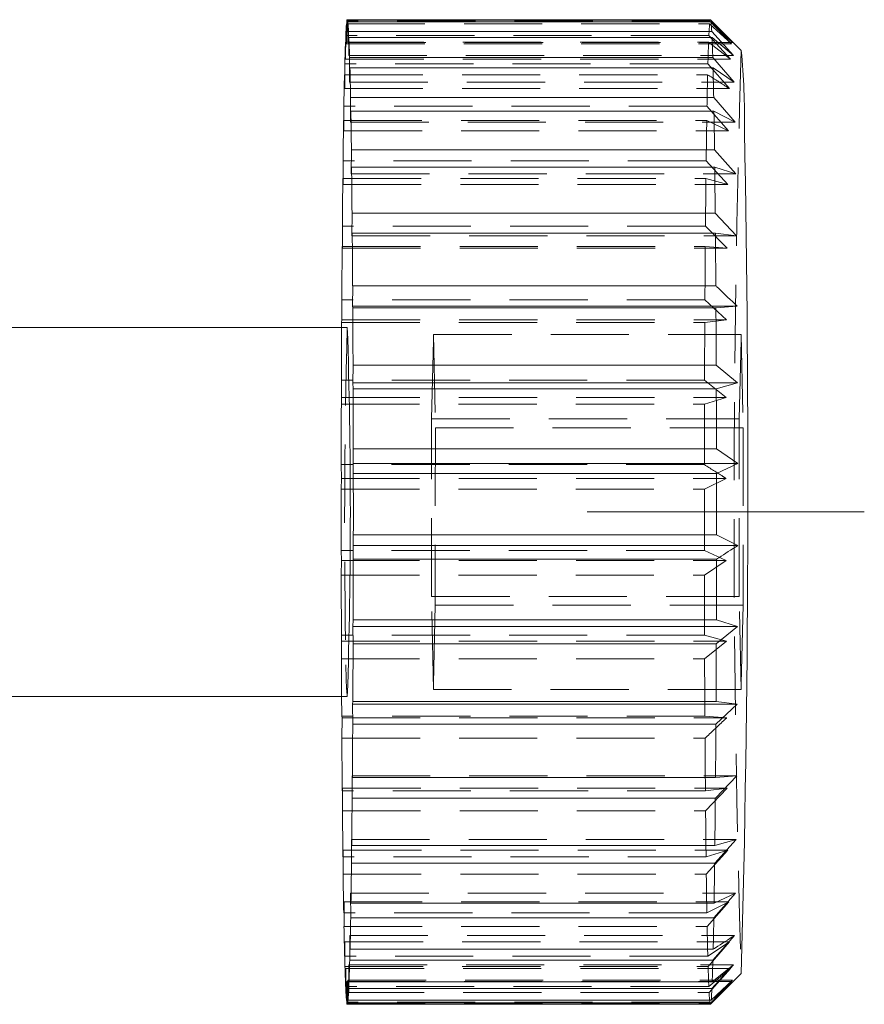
# Model space of a CAD drawing. Header units: millimetres. Extents: x 5 to 292, y 5 to 205.
# Tile 6 of 8: x 159 to 173, y 84 to 100. Entities that reach past the tile are written whole.
import ezdxf

# ---------------------------------------------------------------- set-up
doc = ezdxf.new("R2010")
doc.units = ezdxf.units.MM
doc.linetypes.add('CENTERX2', pattern=[20.32, 12.7, -2.54, 2.54, -2.54])
doc.linetypes.add('HIDDEN', pattern=[1.905, 1.27, -0.635])
doc.layers.add('VM_VU04', color=7, linetype='HIDDEN')

msp = doc.modelspace()

# ---------------------------------------------------------------- linework, layer by layer
at = {"color": 7, "linetype": 'Continuous', "lineweight": 15}
for p, q in [((164.809, 100.182), (164.807, 99.816)), ((170.717, 100.207), (164.817, 100.207)), ((164.824, 99.837), (164.822, 100.198)), ((164.822, 100.198), (170.721, 100.198)), ((164.826, 100.17), (164.824, 99.837)), ((170.726, 100.17), (164.826, 100.17)), ((171.218, 99.706), (170.718, 100.206)), ((171.073, 99.837), (170.721, 100.198)), ((164.807, 99.816), (164.804, 100.141)), ((164.804, 100.141), (164.809, 100.141)), ((164.84, 99.627), (164.839, 100.013)), ((164.839, 100.013), (170.738, 100.013)), ((171.089, 99.627), (170.738, 100.013)), ((164.791, 99.563), (164.788, 99.842)), ((164.788, 99.842), (164.792, 99.842)), ((164.792, 99.952), (164.791, 99.563)), ((164.843, 99.915), (164.84, 99.627)), ((170.743, 99.915), (164.843, 99.915)), ((170.743, 99.915), (171.089, 99.627)), ((164.855, 99.191), (164.855, 99.59)), ((164.855, 99.59), (170.755, 99.59)), ((171.105, 99.191), (170.755, 99.59)), ((164.776, 99.487), (164.776, 99.087)), ((164.859, 99.426), (164.855, 99.191)), ((170.759, 99.426), (164.859, 99.426)), ((170.759, 99.426), (171.105, 99.191)), ((164.776, 99.087), (164.772, 99.312)), ((164.772, 99.312), (164.776, 99.312)), ((164.87, 98.543), (164.87, 98.943)), ((164.87, 98.943), (170.77, 98.943)), ((171.119, 98.543), (170.77, 98.943)), ((164.761, 98.801), (164.762, 98.402)), ((164.762, 98.402), (164.757, 98.566)), ((164.757, 98.566), (164.761, 98.566)), ((164.874, 98.718), (164.87, 98.543)), ((170.774, 98.718), (164.874, 98.718)), ((170.774, 98.718), (171.119, 98.543)), ((164.883, 97.702), (164.884, 98.091)), ((164.884, 98.091), (170.783, 98.091)), ((171.132, 97.702), (170.783, 98.091)), ((164.748, 97.914), (164.749, 97.528)), ((164.887, 97.812), (164.883, 97.702)), ((170.787, 97.812), (164.887, 97.812)), ((170.787, 97.812), (171.132, 97.702)), ((164.749, 97.528), (164.744, 97.626)), ((164.744, 97.626), (164.749, 97.626)), ((164.893, 96.695), (164.895, 97.061)), ((164.895, 97.061), (170.795, 97.061)), ((171.143, 96.695), (170.795, 97.061)), ((164.737, 96.854), (164.739, 96.493)), ((164.898, 96.736), (164.893, 96.695)), ((170.798, 96.736), (164.898, 96.736)), ((170.798, 96.736), (171.143, 96.695)), ((164.739, 96.493), (164.734, 96.522)), ((164.734, 96.522), (164.739, 96.522)), ((164.902, 95.551), (164.905, 95.883)), ((164.905, 95.883), (170.804, 95.883)), ((164.728, 95.653), (164.731, 95.328)), ((164.907, 95.522), (164.902, 95.551)), ((164.902, 95.551), (171.151, 95.551)), ((170.806, 95.522), (164.907, 95.522)), ((170.806, 95.522), (171.151, 95.551)), ((164.817, 95.207), (157.194, 95.207)), ((164.731, 95.328), (164.726, 95.287)), ((164.726, 95.207), (164.726, 95.287)), ((164.908, 94.305), (164.911, 94.593)), ((164.911, 94.593), (170.811, 94.593)), ((171.157, 94.305), (170.811, 94.593)), ((164.912, 94.207), (164.908, 94.305)), ((164.908, 94.305), (171.157, 94.305)), ((170.812, 94.207), (171.157, 94.305)), ((170.812, 94.207), (164.912, 94.207)), ((164.911, 92.996), (164.915, 93.231)), ((164.915, 93.231), (170.814, 93.231)), ((171.16, 92.996), (170.814, 93.231)), ((164.915, 92.832), (164.911, 92.996)), ((164.911, 92.996), (171.16, 92.996)), ((170.815, 92.832), (171.16, 92.996)), ((170.815, 92.832), (164.915, 92.832)), ((164.911, 91.662), (164.915, 91.838)), ((164.915, 91.838), (170.815, 91.838)), ((171.161, 91.662), (170.815, 91.838)), ((164.915, 91.438), (164.911, 91.662)), ((164.911, 91.662), (171.161, 91.662)), ((170.815, 91.438), (164.915, 91.438)), ((164.908, 90.346), (164.913, 90.456)), ((164.913, 90.456), (170.813, 90.456)), ((171.158, 90.346), (170.813, 90.456)), ((164.912, 90.066), (164.908, 90.346)), ((164.908, 90.346), (171.158, 90.346)), ((170.812, 90.066), (171.158, 90.346)), ((170.812, 90.066), (164.912, 90.066)), ((157.194, 89.207), (164.817, 89.207)), ((164.903, 89.085), (164.908, 89.127)), ((164.908, 89.127), (170.808, 89.127)), ((171.153, 89.085), (170.808, 89.127)), ((164.906, 88.76), (164.903, 89.085)), ((164.903, 89.085), (171.153, 89.085)), ((170.806, 88.76), (171.153, 89.085)), ((164.727, 88.891), (164.732, 88.863)), ((164.732, 88.863), (164.729, 88.53)), ((170.806, 88.76), (164.906, 88.76)), ((164.895, 87.92), (164.9, 87.891)), ((164.897, 87.559), (164.895, 87.92)), ((164.9, 87.891), (170.8, 87.891)), ((170.797, 87.559), (171.145, 87.92)), ((171.145, 87.92), (170.8, 87.891)), ((164.736, 87.677), (164.741, 87.719)), ((164.741, 87.719), (164.739, 87.352)), ((164.74, 87.677), (164.736, 87.677)), ((170.797, 87.559), (164.897, 87.559)), ((164.885, 86.885), (164.89, 86.787)), ((164.886, 86.499), (164.885, 86.885)), ((170.786, 86.499), (171.134, 86.885)), ((171.134, 86.885), (170.789, 86.787)), ((164.89, 86.787), (170.789, 86.787)), ((164.747, 86.601), (164.751, 86.711)), ((164.751, 86.601), (164.747, 86.601)), ((164.751, 86.711), (164.75, 86.322)), ((170.786, 86.499), (164.886, 86.499)), ((164.872, 86.011), (164.877, 85.848)), ((164.873, 85.612), (164.872, 86.011)), ((170.772, 85.612), (171.122, 86.011)), ((171.122, 86.011), (170.776, 85.848)), ((164.76, 85.695), (164.764, 85.871)), ((164.764, 85.871), (164.764, 85.47)), ((164.877, 85.848), (170.776, 85.848)), ((164.764, 85.695), (164.76, 85.695)), ((170.772, 85.612), (164.873, 85.612)), ((164.858, 85.326), (164.862, 85.101)), ((164.858, 84.926), (164.858, 85.326)), ((170.757, 84.926), (171.108, 85.326)), ((164.775, 84.987), (164.779, 85.222)), ((164.779, 85.222), (164.779, 84.823)), ((164.779, 84.987), (164.775, 84.987)), ((164.862, 85.101), (170.762, 85.101)), ((164.842, 84.461), (164.843, 84.85)), ((164.843, 84.85), (164.846, 84.571)), ((170.757, 84.926), (164.858, 84.926)), ((170.741, 84.461), (171.092, 84.85)), ((171.092, 84.85), (170.746, 84.571)), ((164.791, 84.498), (164.794, 84.787)), ((164.794, 84.787), (164.795, 84.401)), ((170.718, 84.207), (171.218, 84.707)), ((164.795, 84.498), (164.791, 84.498)), ((164.808, 84.244), (164.81, 84.576)), ((164.81, 84.576), (164.812, 84.215)), ((164.825, 84.231), (164.827, 84.597)), ((164.827, 84.597), (164.83, 84.273)), ((164.846, 84.571), (170.746, 84.571)), ((170.724, 84.231), (171.076, 84.597)), ((171.076, 84.597), (170.729, 84.273)), ((170.741, 84.461), (164.842, 84.461)), ((164.812, 84.244), (164.808, 84.244)), ((164.817, 84.207), (170.717, 84.207)), ((170.724, 84.231), (164.825, 84.231)), ((164.83, 84.273), (170.729, 84.273))]:
    msp.add_line(p, q, dxfattribs=at)
at = {"color": 7, "linetype": 'HIDDEN', "lineweight": 0}
for p, q in [((170.709, 100.182), (164.809, 100.182)), ((170.709, 100.182), (171.057, 99.816)), ((164.809, 100.141), (170.704, 100.141)), ((171.057, 99.816), (170.704, 100.141)), ((170.692, 99.952), (164.792, 99.952)), ((164.792, 99.842), (170.687, 99.842)), ((171.041, 99.563), (170.687, 99.842)), ((170.692, 99.952), (171.041, 99.563)), ((164.807, 99.816), (171.057, 99.816)), ((164.824, 99.837), (171.073, 99.837)), ((164.791, 99.563), (171.041, 99.563)), ((164.84, 99.627), (171.089, 99.627)), ((170.676, 99.487), (164.776, 99.487)), ((170.676, 99.487), (171.025, 99.087)), ((164.776, 99.312), (170.671, 99.312)), ((164.776, 99.087), (171.025, 99.087)), ((164.855, 99.191), (171.105, 99.191)), ((170.661, 98.801), (164.761, 98.801)), ((170.661, 98.801), (171.011, 98.402)), ((164.761, 98.566), (170.657, 98.566)), ((171.011, 98.402), (170.657, 98.566)), ((164.762, 98.402), (171.011, 98.402)), ((164.87, 98.543), (171.119, 98.543)), ((170.647, 97.914), (164.748, 97.914)), ((170.647, 97.914), (170.999, 97.528)), ((164.749, 97.626), (170.644, 97.626)), ((164.883, 97.702), (171.132, 97.702)), ((170.999, 97.528), (170.644, 97.626)), ((164.749, 97.528), (170.999, 97.528)), ((170.636, 96.854), (164.737, 96.854)), ((170.636, 96.854), (170.988, 96.493)), ((164.893, 96.695), (171.143, 96.695)), ((164.739, 96.522), (170.634, 96.522)), ((164.739, 96.493), (170.988, 96.493)), ((170.988, 96.493), (170.634, 96.522)), ((170.628, 95.653), (164.728, 95.653)), ((170.628, 95.653), (170.98, 95.328)), ((164.726, 95.287), (170.626, 95.287)), ((164.731, 95.328), (170.98, 95.328)), ((170.98, 95.328), (170.626, 95.287)), ((166.187, 93.722), (166.218, 95.092)), ((166.218, 95.092), (166.248, 93.577)), ((166.218, 95.092), (171.218, 95.092)), ((171.186, 93.722), (171.218, 95.092)), ((171.218, 95.092), (171.248, 93.577)), ((164.722, 94.347), (164.726, 94.068)), ((170.622, 94.347), (164.722, 94.347)), ((170.622, 94.347), (170.975, 94.068)), ((164.726, 94.068), (164.721, 93.958)), ((164.721, 93.958), (170.62, 93.958)), ((164.726, 94.068), (170.975, 94.068)), ((170.975, 94.068), (170.62, 93.958)), ((166.186, 90.836), (166.187, 93.722)), ((166.187, 93.722), (171.186, 93.722)), ((171.185, 90.836), (171.186, 93.722)), ((166.248, 93.577), (166.247, 90.692)), ((166.248, 93.577), (171.248, 93.577)), ((171.248, 93.577), (171.247, 90.692)), ((164.719, 92.976), (164.723, 92.751)), ((170.618, 92.976), (164.719, 92.976)), ((164.723, 92.751), (164.719, 92.576)), ((164.723, 92.751), (170.972, 92.751)), ((170.972, 92.751), (170.618, 92.576)), ((164.719, 92.576), (170.618, 92.576)), ((164.719, 91.581), (164.723, 91.418)), ((170.618, 91.581), (164.719, 91.581)), ((170.618, 91.581), (170.973, 91.418)), ((164.723, 91.418), (164.719, 91.182)), ((164.723, 91.418), (170.973, 91.418)), ((170.973, 91.418), (170.619, 91.182)), ((164.719, 91.182), (170.619, 91.182)), ((166.186, 90.836), (171.185, 90.836)), ((166.216, 89.321), (166.186, 90.836)), ((171.215, 89.321), (171.185, 90.836)), ((166.247, 90.692), (166.216, 89.321)), ((166.247, 90.692), (171.247, 90.692)), ((171.247, 90.692), (171.215, 89.321)), ((164.722, 90.206), (164.726, 90.108)), ((170.621, 90.206), (164.722, 90.206)), ((164.726, 90.108), (164.723, 89.82)), ((164.726, 90.108), (170.976, 90.108)), ((170.621, 90.206), (170.976, 90.108)), ((170.976, 90.108), (170.622, 89.82)), ((164.723, 89.82), (170.622, 89.82)), ((166.216, 89.321), (171.215, 89.321)), ((170.627, 88.891), (164.727, 88.891)), ((164.732, 88.863), (170.982, 88.863)), ((170.627, 88.891), (170.982, 88.863)), ((164.729, 88.53), (170.629, 88.53)), ((164.895, 87.92), (171.145, 87.92)), ((164.741, 87.719), (170.99, 87.719)), ((170.635, 87.677), (170.99, 87.719)), ((170.99, 87.719), (170.638, 87.352)), ((170.635, 87.677), (164.74, 87.677)), ((164.739, 87.352), (170.638, 87.352)), ((164.885, 86.885), (171.134, 86.885)), ((164.751, 86.711), (171.001, 86.711)), ((170.646, 86.601), (164.751, 86.601)), ((170.646, 86.601), (171.001, 86.711)), ((171.001, 86.711), (170.65, 86.322)), ((164.75, 86.322), (170.65, 86.322)), ((164.872, 86.011), (171.122, 86.011)), ((164.764, 85.871), (171.014, 85.871)), ((170.659, 85.695), (171.014, 85.871)), ((171.014, 85.871), (170.663, 85.47)), ((170.659, 85.695), (164.764, 85.695)), ((164.764, 85.47), (170.663, 85.47)), ((164.858, 85.326), (171.108, 85.326)), ((164.779, 85.222), (171.028, 85.222)), ((170.674, 84.987), (171.028, 85.222)), ((171.028, 85.222), (170.679, 84.823)), ((170.674, 84.987), (164.779, 84.987)), ((164.779, 84.823), (170.679, 84.823)), ((164.843, 84.85), (171.092, 84.85)), ((164.794, 84.787), (171.044, 84.787)), ((170.69, 84.498), (171.044, 84.787)), ((171.044, 84.787), (170.695, 84.401)), ((170.69, 84.498), (164.795, 84.498)), ((164.81, 84.576), (171.06, 84.576)), ((164.827, 84.597), (171.076, 84.597)), ((171.06, 84.576), (170.712, 84.215)), ((164.795, 84.401), (170.695, 84.401)), ((170.707, 84.244), (164.812, 84.244)), ((164.812, 84.215), (170.712, 84.215))]:
    msp.add_line(p, q, dxfattribs=at)
at = {"color": 7, "linetype": 'Continuous', "lineweight": 15, "flags": 128}
for points in [[(164.809, 100.182), (164.811, 100.191), (164.812, 100.198), (164.814, 100.203), (164.815, 100.206), (164.817, 100.207), (164.818, 100.206), (164.82, 100.203), (164.822, 100.198)], [(164.907, 95.522), (164.907, 95.408), (164.908, 95.294), (164.909, 95.179), (164.909, 95.063), (164.91, 94.947), (164.91, 94.83), (164.911, 94.712), (164.911, 94.593)], [(170.811, 94.593), (170.81, 94.712), (170.81, 94.83), (170.809, 94.947), (170.809, 95.063), (170.808, 95.179), (170.808, 95.294), (170.807, 95.408), (170.806, 95.522)], [(164.912, 94.207), (164.913, 94.087), (164.913, 93.966), (164.914, 93.844), (164.914, 93.722), (164.914, 93.6), (164.914, 93.477), (164.915, 93.354), (164.915, 93.231)], [(170.814, 93.231), (170.814, 93.354), (170.814, 93.477), (170.814, 93.6), (170.813, 93.722), (170.813, 93.844), (170.813, 93.966), (170.812, 94.087), (170.812, 94.207)], [(164.915, 92.832), (164.915, 92.708), (164.915, 92.584), (164.916, 92.459), (164.916, 92.335), (164.916, 92.211), (164.916, 92.086), (164.916, 91.962), (164.915, 91.838)], [(170.815, 91.838), (170.815, 91.962), (170.815, 92.086), (170.815, 92.211), (170.815, 92.335), (170.815, 92.459), (170.815, 92.584), (170.815, 92.708), (170.815, 92.832)], [(164.915, 91.438), (164.915, 91.314), (164.915, 91.19), (164.915, 91.067), (164.914, 90.944), (164.914, 90.822), (164.914, 90.699), (164.914, 90.577), (164.913, 90.456)], [(170.813, 90.456), (170.813, 90.577), (170.813, 90.699), (170.814, 90.822), (170.814, 90.944), (170.814, 91.067), (170.814, 91.19), (170.815, 91.314), (170.815, 91.438)], [(164.912, 90.066), (164.912, 89.947), (164.911, 89.828), (164.911, 89.709), (164.91, 89.592), (164.91, 89.474), (164.909, 89.358), (164.909, 89.242), (164.908, 89.127)], [(170.808, 89.127), (170.808, 89.242), (170.809, 89.358), (170.809, 89.474), (170.81, 89.592), (170.81, 89.709), (170.811, 89.828), (170.811, 89.947), (170.812, 90.066)], [(164.727, 88.891), (164.727, 89.005), (164.726, 89.119), (164.726, 89.207)], [(164.825, 84.231), (164.823, 84.222), (164.822, 84.216), (164.82, 84.211), (164.819, 84.208), (164.817, 84.207), (164.816, 84.208), (164.814, 84.21), (164.812, 84.215)], [(170.717, 84.207), (170.717, 84.207), (170.718, 84.208), (170.72, 84.211), (170.721, 84.216), (170.723, 84.222), (170.724, 84.231)]]:
    msp.add_lwpolyline(points, dxfattribs=at)
at = {"color": 7, "linetype": 'HIDDEN', "lineweight": 0, "flags": 128}
for points in [[(170.717, 100.207), (170.717, 100.207), (170.715, 100.206), (170.713, 100.203), (170.712, 100.198), (170.71, 100.191), (170.709, 100.182)], [(164.722, 94.347), (164.722, 94.466), (164.723, 94.585), (164.723, 94.704), (164.724, 94.822), (164.724, 94.939), (164.725, 95.056), (164.725, 95.171), (164.726, 95.207)], [(170.626, 95.287), (170.625, 95.171), (170.624, 95.056), (170.624, 94.939), (170.623, 94.822), (170.623, 94.704), (170.622, 94.585), (170.622, 94.466), (170.622, 94.347)], [(164.719, 92.976), (164.719, 93.099), (164.719, 93.223), (164.719, 93.346), (164.72, 93.469), (164.72, 93.592), (164.72, 93.714), (164.72, 93.836), (164.721, 93.958)], [(170.62, 93.958), (170.62, 93.836), (170.62, 93.714), (170.619, 93.592), (170.619, 93.469), (170.619, 93.346), (170.619, 93.223), (170.619, 93.099), (170.618, 92.976)], [(164.719, 91.581), (164.719, 91.705), (164.719, 91.83), (164.718, 91.954), (164.718, 92.078), (164.718, 92.203), (164.718, 92.327), (164.718, 92.451), (164.719, 92.576)], [(170.618, 92.576), (170.618, 92.451), (170.618, 92.327), (170.618, 92.203), (170.618, 92.078), (170.618, 91.954), (170.618, 91.83), (170.618, 91.705), (170.618, 91.581)], [(164.722, 90.206), (164.721, 90.327), (164.721, 90.448), (164.721, 90.569), (164.72, 90.691), (164.72, 90.813), (164.72, 90.936), (164.719, 91.059), (164.719, 91.182)], [(170.619, 91.182), (170.619, 91.059), (170.619, 90.936), (170.619, 90.813), (170.62, 90.691), (170.62, 90.569), (170.62, 90.448), (170.621, 90.327), (170.621, 90.206)], [(164.726, 89.207), (164.725, 89.234), (164.725, 89.35), (164.724, 89.467), (164.724, 89.584), (164.723, 89.702), (164.723, 89.82)], [(170.622, 89.82), (170.623, 89.702), (170.623, 89.584), (170.624, 89.467), (170.624, 89.35), (170.625, 89.234), (170.626, 89.119), (170.626, 89.005), (170.627, 88.891)]]:
    msp.add_lwpolyline(points, dxfattribs=at)
at = {"color": 7, "linetype": 'Continuous', "lineweight": 15}
for centre, radius, start, end in [((162.349, 99.9), 2.492, 2.5998, 6.2193), ((170.71, 100.198), 0.0107, 1.1979, 55.0273), ((168.249, 99.9), 2.492, 2.5998, 6.2193), ((169.129, 99.77), 4.341, 175.0993, 177.591), ((194.169, 98.717), 29.402, 177.8074, 178.4996), ((142.324, 98.95), 22.54, 1.6272, 2.4539), ((148.224, 98.95), 22.54, 1.6272, 2.4539), ((159.706, 98.608), 11.564, 359.0593, 5.4467), ((90.576, 97.538), 74.308, 1.08308, 1.45581), ((96.475, 97.538), 74.308, 1.08308, 1.45581), ((252.578, 97.25), 87.831, 178.65461, 178.98799), ((346.812, 95.652), 182.078, 179.083, 179.28797), ((2.593, 95.942), 162.306, 0.75876, 0.98006), ((8.492, 95.942), 162.306, 0.75876, 0.98006), ((-123.681, 92.652), 295.006, 358.45671, 1.11997), ((-114.724, 94.45), 279.631, 0.53507, 0.68903), ((-108.824, 94.45), 279.631, 0.53507, 0.68903), ((467.923, 94.206), 303.197, 179.35366, 179.49953), ((-244.399, 93.288), 409.312, 0.36321, 0.48263), ((-238.499, 93.288), 409.312, 0.36321, 0.48263), ((597.462, 93.122), 432.741, 179.54979, 179.66485), ((73.676, 92.207), 91.191, 358.11474, 1.88526), ((-267.828, 91.292), 432.741, 359.54979, 359.66485), ((-261.928, 91.292), 432.741, 359.54979, 359.66485), ((574.033, 91.125), 409.312, 180.36321, 180.48263), ((-138.289, 90.207), 303.197, 359.35366, 359.49953), ((-132.389, 90.207), 303.197, 359.35366, 359.49953), ((444.358, 89.964), 279.631, 180.53507, 180.68903), ((-17.178, 88.762), 182.078, 359.083, 359.28797), ((-11.279, 88.762), 182.078, 359.083, 359.28797), ((327.041, 88.471), 162.306, 180.75876, 180.98006), ((77.056, 87.164), 87.831, 358.65461, 358.98799), ((82.955, 87.164), 87.831, 358.65461, 358.98799), ((239.058, 86.875), 74.308, 181.08308, 181.45581), ((187.31, 85.463), 22.54, 181.6272, 182.4539), ((135.465, 85.696), 29.402, 357.8074, 358.4996), ((141.365, 85.696), 29.402, 357.8074, 358.4996), ((167.285, 84.514), 2.492, 182.5998, 186.2193), ((160.505, 84.643), 4.341, 355.0993, 357.591), ((166.404, 84.643), 4.341, 355.0993, 357.591)]:
    msp.add_arc(centre, radius, start, end, dxfattribs=at)
at = {"color": 7, "linetype": 'HIDDEN', "lineweight": 0}
for centre, radius, start, end in [((175.029, 99.77), 4.341, 175.0993, 177.591), ((200.068, 98.717), 29.402, 177.8074, 178.4996), ((409.376, 92.207), 238.276, 178.19639, 181.80361), ((258.478, 97.25), 87.831, 178.65461, 178.98799), ((352.712, 95.652), 182.078, 179.083, 179.28797), ((473.822, 94.206), 303.197, 179.35366, 179.49953), ((603.361, 93.122), 432.741, 179.54979, 179.66485), ((282.021, 92.022), 117.247, 178.44332, 181.12386), ((169.723, 89.662), 4.927, 179.3027, 185.3024), ((579.933, 91.125), 409.312, 180.36321, 180.48263), ((450.257, 89.964), 279.631, 180.53507, 180.68903), ((332.941, 88.471), 162.306, 180.75876, 180.98006), ((244.958, 86.875), 74.308, 181.08308, 181.45581), ((193.21, 85.463), 22.54, 181.6272, 182.4539), ((173.184, 84.514), 2.492, 182.5998, 186.2193), ((170.723, 84.215), 0.0107, 181.1979, 235.0273)]:
    msp.add_arc(centre, radius, start, end, dxfattribs=at)
at = {"color": 7, "linetype": 'Continuous', "lineweight": 15}
for points, knots in [([(170.726, 100.17), (170.739, 100.158), (170.855, 100.047), (170.97, 99.936), (171.073, 99.837)], [0, 0, 0, 0, 0.108985, 1, 1, 1, 1]), ([(171.151, 95.551), (171.048, 95.649), (170.933, 95.76), (170.817, 95.871), (170.804, 95.883)], [0, 0, 0, 0, 0.891015, 1, 1, 1, 1]), ([(170.815, 91.438), (170.827, 91.446), (170.943, 91.52), (171.058, 91.596), (171.161, 91.662)], [0, 0, 0, 0, 0.108985, 1, 1, 1, 1]), ([(171.108, 85.326), (171.005, 85.259), (170.89, 85.184), (170.774, 85.11), (170.762, 85.101)], [0, 0, 0, 0, 0.891015, 1, 1, 1, 1])]:
    msp.add_open_spline(points, degree=3, knots=knots, dxfattribs=at)
at = {"color": 7, "linetype": 'HIDDEN', "lineweight": 0}
for points, knots in [([(171.025, 99.087), (171.007, 99.099), (170.89, 99.174), (170.771, 99.249), (170.671, 99.312)], [0, 0, 0, 0, 0.153636, 1, 1, 1, 1]), ([(170.618, 92.976), (170.719, 92.912), (170.837, 92.838), (170.954, 92.763), (170.972, 92.751)], [0, 0, 0, 0, 0.846364, 1, 1, 1, 1]), ([(170.982, 88.863), (170.964, 88.846), (170.847, 88.735), (170.729, 88.624), (170.629, 88.53)], [0, 0, 0, 0, 0.153636, 1, 1, 1, 1])]:
    msp.add_open_spline(points, degree=3, knots=knots, dxfattribs=at)
at = {"layer": 'VM_VU04', "linetype": 'CENTERX2', "lineweight": 0}
msp.add_line((168.717, 92.207), (173.217, 92.207), dxfattribs=at)

doc.saveas('drawing.dxf')
